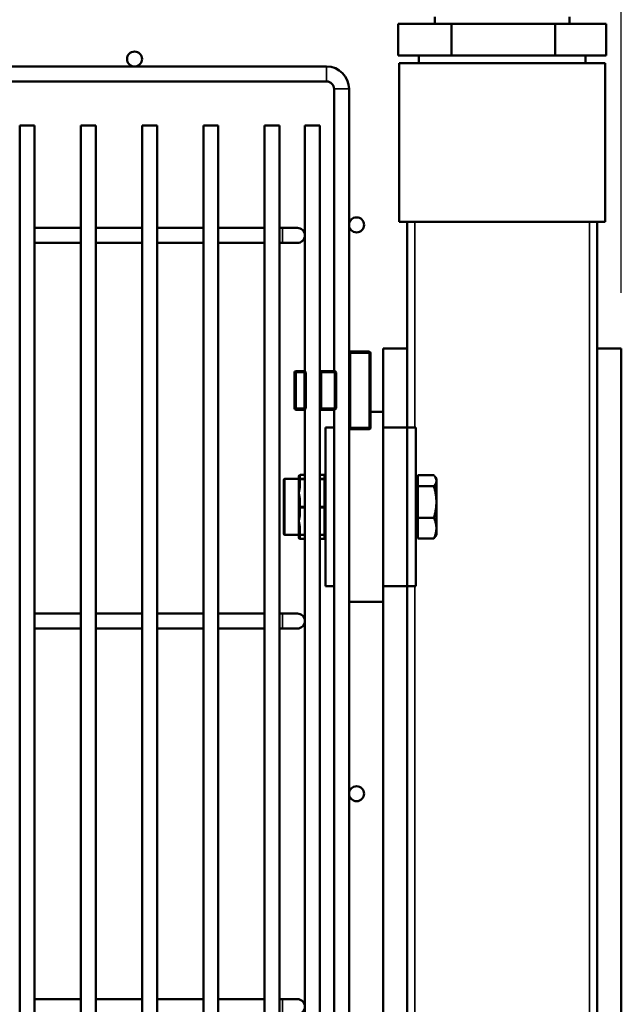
# Model space of a CAD drawing. Header units: inches. Extents: x 1 to 237, y 4 to 150.
# Tile 116 of 209: x 149.26 to 154.01, y 118.04 to 125.81. Entities that reach past the tile are written whole.
import ezdxf

# ---------------------------------------------------------------- set-up
doc = ezdxf.new("R2010")
doc.units = ezdxf.units.IN
doc.header["$LTSCALE"] = 7
doc.header["$MEASUREMENT"] = 0
for name, color, linetype, lineweight in [('Dimension (ANSI)', 7, 'Continuous', 25), ('Visible (ANSI)', 7, 'Continuous', 50), ('Visible Narrow (ANSI)', 7, 'Continuous', 35)]:
    doc.layers.add(name, color=color, linetype=linetype, lineweight=lineweight)
doc.styles.add('Dimension Text', font='tahoma.ttf')
doc.dimstyles.new('Dual Dimension', dxfattribs={"dimscale": 7, "dimtxt": 0.12, "dimasz": 0.098425, "dimexe": 0.125, "dimexo": 0.0625, "dimgap": 0.031496, "dimtad": 0, "dimtih": 1, "dimtoh": 1, "dimrnd": 1e-08, "dimzin": 4, "dimdsep": 46, "dimtxsty": 'Dimension Text', "dimcen": 0.09, "dimdle": 0.393701, "dimclrd": 256, "dimclre": 256, "dimclrt": 256, "dimadec": 0, "dimazin": 1, "dimtfac": 1, "dimtofl": 0, "dimtmove": 0, "dimatfit": 3, "dimfxl": 1, "dimtolj": 1, "dimtzin": 4, "dimlwd": -1, "dimlwe": -1, "dimarcsym": 0})

# ---------------------------------------------------------------- blocks, each defined once
blk = doc.blocks.new('*D12')
at = {"layer": 'Defpoints', "color": 0, "transparency": 16777216}
for p in [(154.0116, 137.5502), (154.0116, 123.2195), (119.8044, 114.4515)]:
    blk.add_point(p, dxfattribs=at)
at = {"layer": 'Dimension (ANSI)', "transparency": 16777216}
for p, q in [((119.8044, 114.889), (119.8044, 138.4252)), ((154.0116, 123.657), (154.0116, 138.4252)), ((120.4934, 137.5502), (132.9899, 137.5502)), ((153.3227, 137.5502), (140.8261, 137.5502))]:
    blk.add_line(p, q, dxfattribs=at)
for points in [[(120.4934, 137.665), (120.4934, 137.4354), (119.8044, 137.5502)], [(153.3227, 137.665), (153.3227, 137.4354), (154.0116, 137.5502)]]:
    blk.add_solid(points, dxfattribs=at)
at = {"layer": 'Dimension (ANSI)', "transparency": 16777216, "insert": (136.908, 137.5502), "char_height": 0.84, "attachment_point": 5, "style": 'Dimension Text'}
blk.add_mtext('\\A1;{\\H3.0x;(}\\S34.21^ 868.9 mm;{\\H3.0x;)}', dxfattribs=at)

msp = doc.modelspace()

# ---------------------------------------------------------------- linework, layer by layer
at = {"layer": 'Visible (ANSI)'}
for p, q in [((152.2519, 125.5315), (152.2519, 125.7815)), ((152.2519, 125.7815), (152.6709, 125.7815)), ((152.5411, 125.7815), (152.5394, 125.8369)), ((152.6709, 125.5315), (152.6709, 125.7815)), ((152.6709, 125.7815), (153.4907, 125.7815)), ((153.4907, 125.5315), (153.4907, 125.7815)), ((153.4907, 125.7815), (153.8914, 125.7815)), ((153.6022, 125.7815), (153.6039, 125.8369)), ((153.8914, 125.5315), (153.8914, 125.7815)), ((152.2519, 125.5315), (152.6709, 125.5315)), ((153.8841, 125.4695), (152.2591, 125.4695)), ((152.2591, 125.4695), (152.2591, 124.2195)), ((152.4141, 125.5315), (152.4141, 125.4695)), ((152.6709, 125.5315), (153.4907, 125.5315)), ((153.4907, 125.5315), (153.8914, 125.5315)), ((153.7291, 125.5315), (153.7291, 125.4695)), ((153.8841, 125.4695), (153.8841, 124.2195)), ((147.9797, 125.444), (151.6865, 125.444)), ((147.8392, 125.3259), (151.6865, 125.3259)), ((151.7455, 125.2668), (151.7455, 123.0415)), ((151.8636, 125.2668), (151.8636, 123.182)), ((149.2647, 124.9773), (149.3828, 124.9773)), ((149.2647, 124.9773), (149.2647, 105.0954)), ((149.3828, 124.9773), (149.3828, 105.0954)), ((149.7477, 124.9773), (149.8658, 124.9773)), ((149.7477, 124.9773), (149.7477, 105.0954)), ((149.8658, 124.9773), (149.8658, 105.0954)), ((150.2307, 124.9773), (150.3488, 124.9773)), ((150.2307, 124.9773), (150.2307, 105.0954)), ((150.3488, 124.9773), (150.3488, 105.0954)), ((150.7137, 124.9773), (150.8318, 124.9773)), ((150.7137, 124.9773), (150.7137, 105.0954)), ((150.8318, 124.9773), (150.8318, 105.0954)), ((151.1967, 124.9773), (151.3148, 124.9773)), ((151.1967, 124.9773), (151.1967, 105.0954)), ((151.3148, 124.9773), (151.3148, 105.0954)), ((151.515, 124.9773), (151.6332, 124.9773)), ((151.515, 124.9773), (151.515, 123.0397)), ((151.6332, 124.9773), (151.6332, 123.029)), ((149.3828, 124.1702), (149.7477, 124.1702)), ((149.8658, 124.1702), (150.2307, 124.1702)), ((150.3488, 124.1702), (150.7137, 124.1702)), ((150.8318, 124.1702), (151.1967, 124.1702)), ((151.3148, 124.1702), (151.3379, 124.1702)), ((151.456, 124.1702), (151.3379, 124.1702)), ((152.2591, 124.2195), (152.3216, 124.2195)), ((152.3216, 122.5965), (152.3216, 124.2195)), ((152.3816, 124.2195), (152.3216, 124.2195)), ((152.3816, 124.2195), (152.7591, 124.2195)), ((152.7591, 124.2195), (153.3841, 124.2195)), ((153.3841, 124.2195), (153.7616, 124.2195)), ((153.8216, 124.2195), (153.7616, 124.2195)), ((153.8216, 124.2195), (153.8216, 115.2195)), ((153.8216, 124.2195), (153.8841, 124.2195)), ((149.3828, 124.0521), (149.7477, 124.0521)), ((149.8658, 124.0521), (150.2307, 124.0521)), ((150.3488, 124.0521), (150.7137, 124.0521)), ((150.8318, 124.0521), (151.1967, 124.0521)), ((151.3148, 124.0521), (151.3379, 124.0521)), ((151.3379, 124.0521), (151.456, 124.0521)), ((152.1316, 123.2195), (152.3216, 123.2195)), ((152.1316, 122.7195), (152.1316, 123.2195)), ((153.8216, 123.2195), (154.0116, 123.2195)), ((154.0116, 115.2195), (154.0116, 123.2195)), ((151.8636, 123.182), (151.8636, 122.595)), ((152.0211, 123.1945), (151.8761, 123.1945)), ((152.0336, 122.595), (152.0336, 123.182)), ((151.4326, 123.029), (151.4326, 122.748)), ((151.5087, 123.0415), (151.4451, 123.0415)), ((151.515, 123.0415), (151.5087, 123.0415)), ((151.5212, 122.748), (151.5212, 123.029)), ((151.6457, 123.0415), (151.6332, 123.0415)), ((151.6332, 123.029), (151.6332, 122.748)), ((151.7481, 123.0415), (151.6457, 123.0415)), ((151.7606, 122.748), (151.7606, 123.029)), ((151.4451, 122.7355), (151.5087, 122.7355)), ((151.5087, 122.7355), (151.515, 122.7355)), ((151.515, 122.7372), (151.515, 116.1753)), ((151.6332, 122.748), (151.6332, 116.1646)), ((151.6332, 122.7355), (151.6457, 122.7355)), ((151.6457, 122.7355), (151.7481, 122.7355)), ((151.7455, 122.7355), (151.7455, 116.1771)), ((152.1316, 122.7195), (152.0336, 122.7195)), ((152.1316, 122.5945), (152.1316, 122.7195)), ((151.6776, 122.5965), (151.6776, 121.3425)), ((151.6776, 122.5965), (151.7455, 122.5965)), ((151.8636, 122.595), (151.8636, 116.3176)), ((152.1316, 121.9695), (152.1316, 122.5945)), ((152.3216, 122.5945), (152.1316, 122.5945)), ((152.3216, 122.5945), (152.3216, 122.5965)), ((152.3896, 122.5965), (152.3216, 122.5965)), ((152.3216, 121.3445), (152.3216, 122.5945)), ((152.3896, 121.3425), (152.3896, 122.5965)), ((151.8761, 122.5825), (152.0211, 122.5825)), ((151.4676, 122.2112), (151.4676, 122.1905)), ((151.515, 122.2212), (151.4776, 122.2212)), ((151.6676, 122.2212), (151.6332, 122.2212)), ((152.4059, 122.1753), (152.4059, 122.2185)), ((152.4059, 122.2185), (152.5331, 122.2185)), ((151.3476, 121.7585), (151.3476, 122.1805)), ((151.4676, 122.1905), (151.3576, 122.1905)), ((151.4676, 122.1905), (151.4676, 122.18)), ((151.4676, 122.1905), (151.4676, 122.1905)), ((151.4676, 122.18), (151.4676, 122.1796)), ((151.4676, 122.1796), (151.4676, 122.1308)), ((151.4676, 122.1308), (151.4676, 122.0786)), ((151.515, 122.1914), (151.4776, 122.1914)), ((151.6676, 122.1914), (151.6332, 122.1914)), ((152.4059, 122.1885), (152.3896, 122.1885)), ((152.4059, 122.1321), (152.4059, 122.1753)), ((152.4059, 122.0076), (152.4059, 122.1321)), ((152.4059, 122.1321), (152.5331, 122.1321)), ((152.5526, 122.1885), (152.5445, 122.2025)), ((152.5526, 122.1753), (152.5526, 122.1885)), ((152.5526, 122.0076), (152.5526, 122.1753)), ((151.4676, 122.0786), (151.4676, 122.0769)), ((151.4676, 122.0769), (151.4676, 122.0165)), ((151.4676, 122.0165), (151.4676, 121.9677)), ((152.4059, 121.883), (152.4059, 122.0076)), ((152.5526, 121.8017), (152.5526, 122.0076)), ((151.4676, 121.9677), (151.4676, 121.9193)), ((151.4676, 121.9193), (151.4676, 121.8576)), ((152.1316, 121.3445), (152.1316, 121.9695)), ((151.4676, 121.8576), (151.4676, 121.8558)), ((151.4676, 121.8558), (151.4676, 121.806)), ((152.4059, 121.8017), (152.4059, 121.883)), ((152.4059, 121.883), (152.5331, 121.883)), ((151.4676, 121.7485), (151.3576, 121.7485)), ((151.4676, 121.806), (151.4676, 121.7576)), ((151.4676, 121.7576), (151.4676, 121.7485)), ((151.4676, 121.7485), (151.4676, 121.7277)), ((151.515, 121.7476), (151.4776, 121.7476)), ((151.6676, 121.7476), (151.6332, 121.7476)), ((152.4059, 121.7505), (152.3896, 121.7505)), ((152.4059, 121.7205), (152.4059, 121.8017)), ((152.5526, 121.7505), (152.5445, 121.7364)), ((152.5526, 121.7505), (152.5526, 121.8017)), ((151.515, 121.7177), (151.4776, 121.7177)), ((151.6676, 121.7177), (151.6332, 121.7177)), ((152.4059, 121.7205), (152.5331, 121.7205)), ((151.6776, 121.3425), (151.7455, 121.3425)), ((152.1316, 121.2195), (152.1316, 121.3445)), ((152.3216, 121.3445), (152.1316, 121.3445)), ((152.3216, 121.3425), (152.3216, 121.3445)), ((152.3216, 117.0965), (152.3216, 121.3425)), ((152.3896, 121.3425), (152.3216, 121.3425)), ((152.1316, 121.2195), (151.8636, 121.2195)), ((152.1316, 117.2195), (152.1316, 121.2195)), ((149.3828, 121.1279), (149.7477, 121.1279)), ((149.8658, 121.1279), (150.2307, 121.1279)), ((150.3488, 121.1279), (150.7137, 121.1279)), ((150.8318, 121.1279), (151.1967, 121.1279)), ((151.3148, 121.1279), (151.3379, 121.1279)), ((151.456, 121.1279), (151.3379, 121.1279)), ((149.3828, 121.0098), (149.7477, 121.0098)), ((149.8658, 121.0098), (150.2307, 121.0098)), ((150.3488, 121.0098), (150.7137, 121.0098)), ((150.8318, 121.0098), (151.1967, 121.0098)), ((151.3148, 121.0098), (151.3379, 121.0098)), ((151.3379, 121.0098), (151.456, 121.0098)), ((149.3828, 118.0856), (149.7477, 118.0856)), ((149.8658, 118.0856), (150.2307, 118.0856)), ((150.3488, 118.0856), (150.7137, 118.0856)), ((150.8318, 118.0856), (151.1967, 118.0856)), ((151.3148, 118.0856), (151.3379, 118.0856)), ((151.456, 118.0856), (151.3379, 118.0856))]:
    msp.add_line(p, q, dxfattribs=at)
for centre in [(150.1707, 125.5031), (151.9227, 124.1945), (151.9227, 119.7063)]:
    msp.add_circle(centre, 0.0591, dxfattribs=at)
for centre, radius, start, end in [((151.6865, 125.2668), 0.1772, 0, 90), ((151.6865, 125.2668), 0.0591, 0, 90), ((151.456, 124.1111), 0.0591, 270, 90), ((151.8761, 123.182), 0.0125, 90, 180), ((152.0211, 123.182), 0.0125, 0, 90), ((151.4451, 123.029), 0.0125, 90, 180), ((151.5087, 123.029), 0.0125, 0, 90), ((151.6457, 123.029), 0.0125, 90, 180), ((151.7481, 123.029), 0.0125, 0, 90), ((151.4451, 122.748), 0.0125, 180, 270), ((151.5087, 122.748), 0.0125, 270, 0), ((151.6457, 122.748), 0.0125, 180, 270), ((151.7481, 122.748), 0.0125, 270, 0), ((151.8761, 122.595), 0.0125, 180, 270), ((152.0211, 122.595), 0.0125, 270, 0), ((151.4776, 122.2112), 0.01, 90, 180), ((151.6676, 122.2112), 0.01, 0, 90), ((151.3576, 122.1805), 0.01, 90, 180), ((151.4776, 122.1814), 0.01, 90, 111.20809), ((151.6676, 122.1814), 0.01, 0, 90), ((151.3576, 121.7585), 0.01, 180, 270), ((151.4776, 121.7576), 0.01, 180, 270), ((151.6676, 121.7576), 0.01, 270, 0), ((151.4776, 121.7277), 0.01, 180, 270), ((151.6676, 121.7277), 0.01, 270, 0), ((151.456, 121.0688), 0.0591, 270, 90), ((151.456, 118.0265), 0.0591, 270, 90)]:
    msp.add_arc(centre, radius, start, end, dxfattribs=at)
msp.add_ellipse((151.4776, 122.181), major_axis=(0.00982, 0.0019), ratio=0.999974, start_param=1.379458, end_param=1.570796, dxfattribs=at)
for points, weights in [([(152.5526, 122.1753), (152.5526, 122.1954), (152.5331, 122.2185)], [1, 1.0379548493, 1]), ([(152.5331, 122.1321), (152.5526, 122.1552), (152.5526, 122.1753)], [1, 1.0379548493, 1]), ([(152.5526, 122.0076), (152.5526, 122.0653), (152.5331, 122.1321)], [1, 1.0379548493, 1]), ([(152.5331, 121.883), (152.5526, 121.9498), (152.5526, 122.0076)], [1, 1.0379548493, 1]), ([(152.5526, 121.8017), (152.5526, 121.8395), (152.5331, 121.883)], [1, 1.0379548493, 1]), ([(152.5331, 121.7205), (152.5526, 121.764), (152.5526, 121.8017)], [1, 1.0379548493, 1]), ([(152.5445, 121.7364), (152.5401, 121.7288), (152.5331, 121.7205)], [1.01728710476, 1.01331368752, 1])]:
    msp.add_rational_spline(points, weights, degree=2, dxfattribs=at)
for points, knots in [([(151.4676, 122.1905), (151.4677, 122.1905), (151.4677, 122.1905), (151.4724, 122.1906), (151.4776, 122.1908), (151.4776, 122.191)], [-0.0008811, -0.0008811, -0.0008811, -0.0008811, 0, 0, 0.1679877, 0.1679877, 0.1679877, 0.1679877]), ([(151.4676, 121.7485), (151.4677, 121.7485), (151.4677, 121.7485), (151.4699, 121.7484), (151.4722, 121.7483), (151.474, 121.7483)], [-0.000793, -0.000793, -0.000793, -0.000793, 0, 0, 0.07840837, 0.07840837, 0.07840837, 0.07840837])]:
    msp.add_open_spline(points, degree=3, knots=knots, dxfattribs=at)
at = {"layer": 'Visible Narrow (ANSI)'}
for p, q in [((151.6865, 125.444), (151.6865, 125.3259)), ((151.8636, 125.2668), (151.7455, 125.2668)), ((151.3379, 124.1702), (151.3379, 124.0521)), ((152.3816, 122.5965), (152.3816, 124.2195)), ((153.7616, 124.2195), (153.7616, 115.2195)), ((151.8761, 123.182), (151.8636, 123.182)), ((151.8761, 123.1945), (151.8761, 123.182)), ((151.8761, 122.595), (151.8761, 123.182)), ((151.8761, 123.182), (152.0211, 123.182)), ((152.0211, 123.182), (152.0211, 123.1945)), ((152.0336, 123.182), (152.0211, 123.182)), ((152.0211, 123.182), (152.0211, 122.595)), ((151.4451, 123.029), (151.4326, 123.029)), ((151.4451, 123.0415), (151.4451, 123.029)), ((151.4451, 122.748), (151.4451, 123.029)), ((151.4451, 123.029), (151.5087, 123.029)), ((151.5087, 123.029), (151.5087, 123.0415)), ((151.5212, 123.029), (151.5087, 123.029)), ((151.5087, 123.029), (151.5087, 122.748)), ((151.6457, 123.029), (151.6332, 123.029)), ((151.6457, 123.0415), (151.6457, 123.029)), ((151.6457, 122.748), (151.6457, 123.029)), ((151.6457, 123.029), (151.7481, 123.029)), ((151.7481, 123.029), (151.7481, 123.0415)), ((151.7606, 123.029), (151.7481, 123.029)), ((151.7481, 123.029), (151.7481, 122.748)), ((151.4326, 122.748), (151.4451, 122.748)), ((151.4451, 122.748), (151.4451, 122.7355)), ((151.5087, 122.748), (151.4451, 122.748)), ((151.5087, 122.748), (151.5212, 122.748)), ((151.5087, 122.7355), (151.5087, 122.748)), ((151.6332, 122.748), (151.6457, 122.748)), ((151.6457, 122.748), (151.6457, 122.7355)), ((151.7481, 122.748), (151.6457, 122.748)), ((151.7481, 122.748), (151.7606, 122.748)), ((151.7481, 122.7355), (151.7481, 122.748)), ((151.8636, 122.595), (151.8761, 122.595)), ((151.8761, 122.595), (151.8761, 122.5825)), ((152.0211, 122.595), (151.8761, 122.595)), ((152.0211, 122.595), (152.0336, 122.595)), ((152.0211, 122.5825), (152.0211, 122.595)), ((151.4776, 122.2192), (151.4776, 122.2212)), ((151.4776, 122.1914), (151.4776, 122.2192)), ((151.4776, 122.2192), (151.515, 122.2192)), ((151.6332, 122.2192), (151.6676, 122.2192)), ((151.6676, 122.2192), (151.6676, 122.2212)), ((151.6676, 122.2192), (151.6676, 122.1914)), ((151.3576, 122.1905), (151.3576, 121.7485)), ((151.4776, 122.1914), (151.515, 122.1914)), ((151.4776, 122.191), (151.4776, 122.1914)), ((151.4776, 122.1896), (151.4776, 122.19)), ((151.4776, 122.1845), (151.4776, 122.1896)), ((151.515, 122.1896), (151.4776, 122.1896)), ((151.4776, 122.1845), (151.515, 122.1845)), ((151.4776, 122.1357), (151.4776, 122.1845)), ((151.6332, 122.1914), (151.6676, 122.1914)), ((151.6676, 122.1896), (151.6332, 122.1896)), ((151.6332, 122.1845), (151.6676, 122.1845)), ((151.6676, 122.1914), (151.6676, 122.1896)), ((151.6676, 122.1845), (151.6676, 122.1896)), ((151.6676, 122.1845), (151.6676, 121.9726)), ((151.4776, 121.9726), (151.4776, 122.0214)), ((151.4776, 121.9626), (151.4776, 121.9726)), ((151.515, 121.9726), (151.4776, 121.9726)), ((151.6676, 121.9726), (151.6332, 121.9726)), ((151.6676, 121.9626), (151.6676, 121.9726)), ((151.4776, 121.9626), (151.515, 121.9626)), ((151.4776, 121.9142), (151.4776, 121.9626)), ((151.6332, 121.9626), (151.6676, 121.9626)), ((151.6676, 121.9626), (151.6676, 121.7525)), ((151.4776, 121.7525), (151.4776, 121.8009)), ((151.4776, 121.7476), (151.4776, 121.7525)), ((151.515, 121.7525), (151.4776, 121.7525)), ((151.4776, 121.7476), (151.515, 121.7476)), ((151.4776, 121.7185), (151.4776, 121.7403)), ((151.6676, 121.7525), (151.6332, 121.7525)), ((151.6332, 121.7476), (151.6676, 121.7476)), ((151.6676, 121.7476), (151.6676, 121.7525)), ((151.6676, 121.7476), (151.6676, 121.7185)), ((151.4776, 121.7177), (151.4776, 121.7185)), ((151.515, 121.7185), (151.4776, 121.7185)), ((151.6676, 121.7185), (151.6332, 121.7185)), ((151.6676, 121.7177), (151.6676, 121.7185)), ((152.3816, 117.0965), (152.3816, 121.3425)), ((151.3379, 121.1279), (151.3379, 121.0098)), ((151.3379, 118.0856), (151.3379, 117.9674))]:
    msp.add_line(p, q, dxfattribs=at)
for centre, major_axis, ratio, start_param, end_param in [((151.4776, 122.2112), (-0.01, 0), 0.797352, 4.712389, 6.283185), ((151.6676, 122.2112), (0.01, 0), 0.797352, 0, 1.570796), ((151.4776, 122.18), (-0.01, 0), 0.999972, 4.712389, 6.283185), ((151.4776, 122.1796), (-0.01, 0), 0.999972, 4.712389, 6.283185), ((151.4776, 122.1796), (-0.01, 0), 0.493556, 4.712389, 6.283185), ((151.4776, 122.1308), (-0.01, 0), 0.493556, 4.712389, 6.283185), ((151.4776, 122.1814), (0.00932, 0.00362), 0.99998, 1.200725, 1.570796), ((151.6676, 122.1814), (0.01, 0), 0.999972, 0, 1.570796), ((151.6676, 122.1796), (0.01, 0), 0.999972, 0, 1.570796), ((151.6676, 122.1796), (0.01, 0), 0.493556, 0, 1.570796), ((151.4776, 122.0165), (-0.01, 0), 0.493556, 4.712389, 6.283185), ((151.4776, 121.9677), (-0.01, 0), 0.493556, 4.712389, 6.283185), ((151.6676, 121.9677), (0.01, 0), 0.493556, 0, 1.570796), ((151.4776, 121.9677), (-0.01, 0), 0.506416, 0, 1.570796), ((151.4776, 121.9193), (-0.01, 0), 0.506416, 0, 1.570796), ((151.6676, 121.9677), (0.01, 0), 0.506416, 4.712389, 6.283185), ((151.4776, 121.806), (-0.01, 0), 0.506416, 0, 1.570796), ((151.4776, 121.7576), (-0.01, 0), 0.506416, 0, 1.570796), ((151.4776, 121.7495), (-0.01, 0), 0.921335, 0.113326, 1.570796), ((151.6676, 121.7576), (0.01, 0), 0.506416, 4.712389, 6.283185), ((151.4776, 121.7277), (-0.01, 0), 0.921335, 0, 1.570796), ((151.6676, 121.7277), (0.01, 0), 0.921335, 4.712389, 6.283185)]:
    msp.add_ellipse(centre, major_axis=major_axis, ratio=ratio, start_param=start_param, end_param=end_param, dxfattribs=at)
for points, knots in [([(151.4776, 122.19), (151.4776, 122.1902), (151.4723, 122.1903), (151.4677, 122.1905), (151.4677, 122.1905), (151.4676, 122.1905)], [0.3302386, 0.3302386, 0.3302386, 0.3302386, 0.4982263, 0.4982263, 0.4991074, 0.4991074, 0.4991074, 0.4991074]), ([(151.4676, 122.0786), (151.4677, 122.0787), (151.4677, 122.0788), (151.4724, 122.0976), (151.4776, 122.1166), (151.4776, 122.1357)], [-0.0010353, -0.0010353, -0.0010353, -0.0010353, 0, 0, 0.1678338, 0.1678338, 0.1678338, 0.1678338]), ([(151.4776, 122.0214), (151.4776, 122.0406), (151.4723, 122.0595), (151.4677, 122.0784), (151.4677, 122.0785), (151.4676, 122.0786)], [0.3303126, 0.3303126, 0.3303126, 0.3303126, 0.4983841, 0.4983841, 0.4991812, 0.4991812, 0.4991812, 0.4991812]), ([(151.4676, 121.8576), (151.4677, 121.8577), (151.4677, 121.8578), (151.4724, 121.8764), (151.4776, 121.8952), (151.4776, 121.9142)], [-0.0008595, -0.0008595, -0.0008595, -0.0008595, 0, 0, 0.1680092, 0.1680092, 0.1680092, 0.1680092]), ([(151.4776, 121.8009), (151.4776, 121.8199), (151.4724, 121.8387), (151.4677, 121.8573), (151.4677, 121.8575), (151.4676, 121.8576)], [0.3300851, 0.3300851, 0.3300851, 0.3300851, 0.4979189, 0.4979189, 0.4989542, 0.4989542, 0.4989542, 0.4989542])]:
    msp.add_open_spline(points, degree=3, knots=knots, dxfattribs=at)
msp.add_open_spline([(151.4776, 121.7403), (151.4776, 121.7428), (151.4772, 121.7452), (151.4765, 121.7477)], degree=3, dxfattribs=at)

# ---------------------------------------------------------------- dimensions: what is measured, and where the dimension line sits
at = {"layer": 'Dimension (ANSI)'}
dim = msp.add_linear_dim(base=(154.0116, 137.5502), p1=(119.8044, 114.4515), p2=(154.0116, 123.2195), text='{\\H3.0x;(}\\S<>^ 868.9 mm;{\\H3.0x;)}', dimstyle='Dual Dimension', override={"dimgap": 0.031496, "dimtih": 0, "dimtoh": 0, "dimdec": 2, "dimpost": '\\X', "dimtol": 0, "dimlim": 0, "dimtp": 0, "dimtm": 0, "dimtdec": 2, "dimatfit": 1}, dxfattribs=at)
dim.commit()
dim.dimension.update_dxf_attribs({"geometry": '*D12', "text_midpoint": (136.908, 137.5502), "dimtype": 160})

doc.saveas('drawing.dxf')
